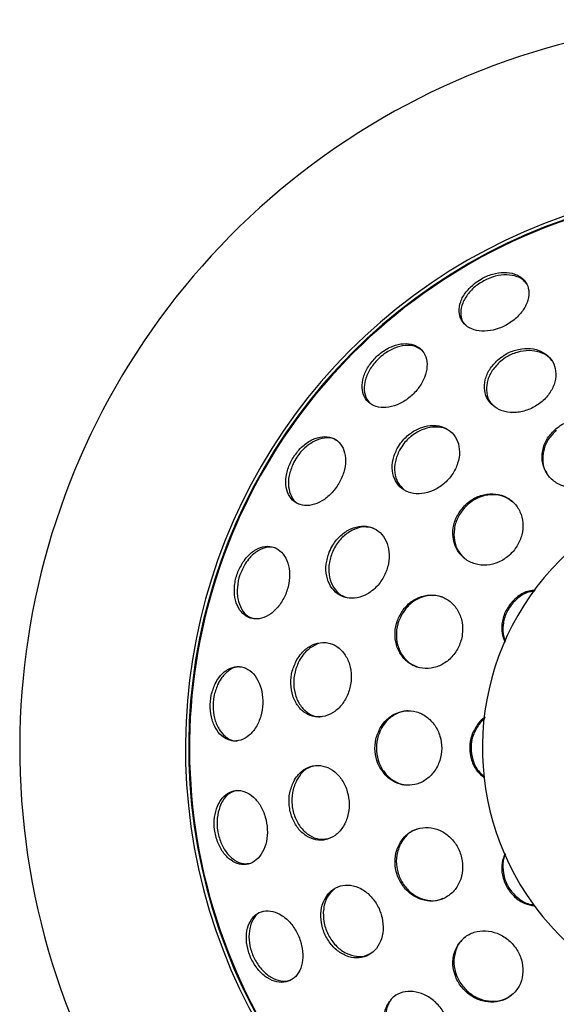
# Model space of a CAD drawing. Header units: millimetres. Extents: x 56.9 to 105.9, y 80 to 171.9.
# Tile 4 of 14: x 56.9 to 58.9, y 118 to 121.7. Entities that reach past the tile are written whole.
import ezdxf

# ---------------------------------------------------------------- set-up
doc = ezdxf.new("R2010")
doc.units = ezdxf.units.MM

msp = doc.modelspace()

# ---------------------------------------------------------------- linework, layer by layer
at = {"color": 7, "linetype": 'Continuous', "lineweight": 25}
for radius, start, end in [(2.73889, 56.18384, 329.47347), (2.11608, 56.18384, 328.59376), (2.10371, 56.18384, 328.57286), (1, 340.70574, 215.99335), (1, 215.99335, 324.26151)]:
    msp.add_arc((59.6123, 118.96293), radius, start, end, dxfattribs=at)
at = {"color": 1, "linetype": 'Continuous', "lineweight": 25}
msp.add_arc((59.6123, 118.96293), 2.10062, 336.39498, 270, dxfattribs=at)
at = {"color": 7, "linetype": 'Continuous', "lineweight": 25}
for points, knots in [([(58.58334, 120.71036), (58.57185, 120.69992), (58.54887, 120.67902), (58.52877, 120.64125), (58.5225, 120.60399), (58.53154, 120.57076), (58.55464, 120.54553), (58.58916, 120.53111), (58.63113, 120.52907), (58.67585, 120.53956), (58.71836, 120.5614), (58.75394, 120.59221), (58.77856, 120.62856), (58.78936, 120.66636), (58.78506, 120.7013), (58.76613, 120.72937), (58.73482, 120.74738), (58.69466, 120.75339), (58.65038, 120.74667), (58.61181, 120.73078), (58.59124, 120.71603), (58.58334, 120.71036)], [0, 0, 0, 0, 0.0538969, 0.1077893, 0.1617332, 0.2156393, 0.2694097, 0.3230137, 0.3764858, 0.4299222, 0.4834336, 0.5370947, 0.5909204, 0.6448518, 0.6987819, 0.7526062, 0.8062625, 0.8597664, 0.9131995, 0.9666741, 1, 1, 1, 1]), ([(58.63366, 120.72767), (58.61956, 120.72041), (58.59137, 120.7059), (58.55805, 120.67295), (58.53598, 120.63595), (58.5292, 120.59887), (58.53283, 120.57148), (58.54278, 120.5607), (58.54509, 120.55819)], [0, 0, 0, 0, 0.188249, 0.3764693, 0.5651055, 0.7540279, 0.9428594, 1, 1, 1, 1]), ([(58.77913, 120.70575), (58.77712, 120.7095), (58.7699, 120.72304), (58.7438, 120.73696), (58.70506, 120.74442), (58.6661, 120.73993), (58.64265, 120.73107), (58.63366, 120.72767)], [0, 0, 0, 0, 0.0962517, 0.3465309, 0.5960864, 0.8452445, 1, 1, 1, 1]), ([(58.21332, 120.43365), (58.20273, 120.42187), (58.18157, 120.39832), (58.16333, 120.3569), (58.15799, 120.31676), (58.16689, 120.28169), (58.18884, 120.25593), (58.22134, 120.24234), (58.26064, 120.24241), (58.30231, 120.25605), (58.34172, 120.2817), (58.37448, 120.31652), (58.39694, 120.35665), (58.4065, 120.39762), (58.40201, 120.43474), (58.38394, 120.46377), (58.35438, 120.48138), (58.31672, 120.48565), (58.2754, 120.47606), (58.23959, 120.45698), (58.2206, 120.44012), (58.21332, 120.43365)], [0, 0, 0, 0, 0.0538298, 0.1076525, 0.1615668, 0.2155076, 0.2693676, 0.3230678, 0.3766056, 0.4300506, 0.4835066, 0.5370739, 0.5908059, 0.6446874, 0.6986312, 0.75253, 0.806286, 0.8598716, 0.913334, 0.9667704, 1, 1, 1, 1]), ([(58.38731, 120.45666), (58.37871, 120.46273), (58.36094, 120.47527), (58.32316, 120.47818), (58.28197, 120.46829), (58.24622, 120.44877), (58.22737, 120.43174), (58.22015, 120.42521)], [0, 0, 0, 0, 0.2061786, 0.4257521, 0.6448273, 0.8638109, 1, 1, 1, 1]), ([(58.66947, 120.42165), (58.65882, 120.41044), (58.63751, 120.388), (58.62106, 120.34721), (58.61879, 120.30688), (58.63171, 120.27067), (58.65822, 120.24269), (58.69563, 120.22602), (58.73992, 120.22271), (58.78608, 120.23337), (58.82864, 120.25687), (58.86258, 120.29037), (58.88407, 120.32988), (58.89094, 120.37085), (58.88264, 120.40882), (58.86012, 120.43975), (58.82573, 120.46025), (58.78303, 120.46791), (58.73701, 120.46145), (58.69764, 120.44439), (58.67735, 120.42802), (58.66947, 120.42165)], [0, 0, 0, 0, 0.0531737, 0.1063573, 0.159333, 0.2123144, 0.2656032, 0.3193748, 0.3735991, 0.4280475, 0.4823884, 0.5363277, 0.5897516, 0.6427825, 0.6957127, 0.7488746, 0.8024959, 0.8566106, 0.911028, 0.9654324, 1, 1, 1, 1]), ([(58.87181, 120.4207), (58.86953, 120.42406), (58.86013, 120.43789), (58.8311, 120.45203), (58.78893, 120.45981), (58.74267, 120.45281), (58.70345, 120.43546), (58.6833, 120.41893), (58.67547, 120.4125)], [0, 0, 0, 0, 0.0640983, 0.2639624, 0.4656617, 0.6684898, 0.8712126, 1, 1, 1, 1]), ([(58.22015, 120.42521), (58.20968, 120.41335), (58.18875, 120.38964), (58.17091, 120.3481), (58.16638, 120.30837), (58.17401, 120.27544), (58.18822, 120.26197), (58.19432, 120.25618)], [0, 0, 0, 0, 0.2101991, 0.4203891, 0.6309163, 0.8415467, 1, 1, 1, 1]), ([(58.67547, 120.4125), (58.66494, 120.40122), (58.64388, 120.37865), (58.6277, 120.33768), (58.62653, 120.29792), (58.6352, 120.26808), (58.6478, 120.25628), (58.65117, 120.25312)], [0, 0, 0, 0, 0.2295176, 0.4590732, 0.6877521, 0.9164952, 1, 1, 1, 1]), ([(58.88801, 120.16266), (58.87703, 120.15161), (58.85506, 120.12951), (58.83782, 120.08707), (58.83486, 120.04336), (58.84763, 120.00208), (58.87485, 119.96829), (58.91356, 119.94611), (58.95909, 119.9383), (59.0059, 119.94559), (59.0486, 119.96677), (59.08266, 119.99921), (59.10465, 120.03935), (59.11221, 120.08303), (59.10428, 120.1256), (59.08134, 120.1622), (59.04579, 120.18835), (59.00179, 120.20082), (58.95491, 120.19806), (58.91567, 120.1835), (58.8956, 120.16838), (58.88801, 120.16266)], [0, 0, 0, 0, 0.0530171, 0.1060164, 0.1595009, 0.2137318, 0.2684757, 0.3232727, 0.3776246, 0.4312485, 0.4841829, 0.5367699, 0.5894821, 0.6427329, 0.6967173, 0.751324, 0.8061619, 0.8607191, 0.9146052, 0.9677284, 1, 1, 1, 1]), ([(58.29248, 120.08974), (58.28618, 120.07576), (58.27356, 120.04778), (58.27184, 120.00445), (58.28349, 119.96629), (58.30821, 119.93706), (58.3431, 119.92003), (58.38455, 119.91717), (58.42797, 119.92906), (58.46834, 119.95454), (58.50085, 119.99069), (58.52169, 120.03317), (58.52863, 120.077), (58.52115, 120.11727), (58.50023, 120.14969), (58.46815, 120.17082), (58.42828, 120.17825), (58.38489, 120.17094), (58.34319, 120.1494), (58.31152, 120.12029), (58.2978, 120.09828), (58.29248, 120.08974)], [0, 0, 0, 0, 0.0531157, 0.1062404, 0.1591917, 0.2122088, 0.265578, 0.3194373, 0.3737214, 0.4281767, 0.4824639, 0.536313, 0.5896516, 0.64264, 0.6955879, 0.7488206, 0.8025312, 0.8567199, 0.9111611, 0.9655274, 1, 1, 1, 1]), ([(58.49102, 120.15279), (58.48598, 120.15648), (58.47067, 120.16768), (58.43611, 120.17193), (58.39306, 120.16481), (58.35133, 120.14282), (58.31985, 120.11354), (58.30629, 120.09145), (58.30102, 120.08288)], [0, 0, 0, 0, 0.0950659, 0.2885968, 0.4838438, 0.6799989, 0.8758392, 1, 1, 1, 1]), ([(58.89016, 120.15781), (58.87924, 120.14673), (58.8574, 120.12458), (58.84005, 120.0819), (58.83837, 120.03897), (58.84442, 120.00852), (58.85422, 119.99679), (58.85496, 119.9959)], [0, 0, 0, 0, 0.2429686, 0.4858498, 0.7309858, 0.9795865, 1, 1, 1, 1]), ([(57.91799, 120.07813), (57.9087, 120.06532), (57.89011, 120.03968), (57.8751, 119.99503), (57.87204, 119.95199), (57.88201, 119.91465), (57.90373, 119.8875), (57.93474, 119.8736), (57.97147, 119.87449), (58.00974, 119.88998), (58.04528, 119.91827), (58.07415, 119.95621), (58.09314, 119.99958), (58.10009, 120.04357), (58.09412, 120.0832), (58.07587, 120.11393), (58.04743, 120.1322), (58.01204, 120.136), (57.97389, 120.12486), (57.94138, 120.10366), (57.92447, 120.08521), (57.91799, 120.07813)], [0, 0, 0, 0, 0.05373885, 0.10747313, 0.16132289, 0.21526218, 0.26918133, 0.32297893, 0.37660834, 0.43009627, 0.48353123, 0.53702264, 0.59065669, 0.64445827, 0.6983797, 0.75231885, 0.80616268, 0.85984845, 0.91337398, 0.96680955, 1, 1, 1, 1]), ([(58.06464, 120.11893), (58.06116, 120.1213), (58.04854, 120.12992), (58.01906, 120.13014), (57.98115, 120.1189), (57.94456, 120.09337), (57.91716, 120.06218), (57.90524, 120.03979), (57.90067, 120.03119)], [0, 0, 0, 0, 0.0761187, 0.2765679, 0.4764167, 0.6759602, 0.8756262, 1, 1, 1, 1]), ([(58.30102, 120.08288), (58.29481, 120.06886), (58.28238, 120.04081), (58.28121, 119.99777), (58.29209, 119.96021), (58.30916, 119.94347), (58.31726, 119.93552)], [0, 0, 0, 0, 0.2565371, 0.5131183, 0.7688793, 1, 1, 1, 1]), ([(57.90067, 120.03119), (57.89497, 120.01668), (57.88358, 119.98767), (57.88191, 119.94426), (57.89287, 119.90832), (57.90886, 119.88565), (57.92273, 119.88069), (57.92599, 119.87952)], [0, 0, 0, 0, 0.23206612, 0.46412049, 0.69642837, 0.92861743, 1, 1, 1, 1]), ([(58.54324, 119.87201), (58.53354, 119.85977), (58.51412, 119.83528), (58.50075, 119.79042), (58.50119, 119.74556), (58.51648, 119.70457), (58.54503, 119.67229), (58.58394, 119.65264), (58.62865, 119.64823), (58.67373, 119.65957), (58.71382, 119.68506), (58.74452, 119.72145), (58.76274, 119.76458), (58.76672, 119.80988), (58.75594, 119.85261), (58.73127, 119.88807), (58.69518, 119.91199), (58.6517, 119.92133), (58.60629, 119.91469), (58.56889, 119.89628), (58.55032, 119.87871), (58.54324, 119.87201)], [0, 0, 0, 0, 0.052664, 0.1053209, 0.1582596, 0.2118976, 0.2662606, 0.3210576, 0.3757999, 0.4300183, 0.4834869, 0.5363185, 0.5888904, 0.6416824, 0.6950738, 0.7492026, 0.8038938, 0.8587164, 0.9131631, 0.966888, 1, 1, 1, 1]), ([(58.72623, 119.88745), (58.71726, 119.89439), (58.69696, 119.91008), (58.65566, 119.91776), (58.61049, 119.91149), (58.57302, 119.89306), (58.55443, 119.87551), (58.54735, 119.86883)], [0, 0, 0, 0, 0.1810374, 0.4100114, 0.6373976, 0.8617503, 1, 1, 1, 1]), ([(58.54735, 119.86883), (58.53763, 119.8566), (58.51819, 119.83214), (58.5047, 119.78726), (58.50526, 119.74263), (58.51922, 119.7022), (58.53841, 119.68348), (58.54755, 119.67456)], [0, 0, 0, 0, 0.2019808, 0.403924, 0.6069596, 0.8127057, 1, 1, 1, 1]), ([(58.03677, 119.69896), (58.03208, 119.68397), (58.0227, 119.65399), (58.02528, 119.60869), (58.04019, 119.56973), (58.06672, 119.54101), (58.10168, 119.52569), (58.14144, 119.52547), (58.18164, 119.54061), (58.21771, 119.56964), (58.24535, 119.60932), (58.26125, 119.65496), (58.26366, 119.70116), (58.25254, 119.74265), (58.22932, 119.77495), (58.19661, 119.79471), (58.15789, 119.79975), (58.11728, 119.78934), (58.07958, 119.76434), (58.05209, 119.73205), (58.04106, 119.70824), (58.03677, 119.69896)], [0, 0, 0, 0, 0.0533371, 0.1066863, 0.159753, 0.2126919, 0.2658217, 0.3193855, 0.3734396, 0.4278326, 0.4822608, 0.5363916, 0.5900265, 0.6431915, 0.696123, 0.7491526, 0.802567, 0.8564879, 0.9108151, 0.965268, 1, 1, 1, 1]), ([(58.20175, 119.78991), (58.19031, 119.79222), (58.1662, 119.79707), (58.12641, 119.78549), (58.08894, 119.76036), (58.06165, 119.72773), (58.05082, 119.70382), (58.0466, 119.69451)], [0, 0, 0, 0, 0.19784355, 0.41694282, 0.63768567, 0.85890018, 1, 1, 1, 1]), ([(57.71238, 119.66133), (57.70475, 119.64776), (57.6895, 119.62062), (57.67942, 119.57359), (57.68052, 119.52841), (57.69347, 119.48935), (57.71665, 119.46112), (57.74746, 119.4469), (57.78235, 119.44832), (57.81734, 119.46512), (57.84851, 119.49533), (57.87242, 119.53554), (57.88641, 119.5813), (57.88889, 119.62754), (57.87953, 119.66904), (57.85933, 119.70106), (57.83056, 119.71989), (57.79651, 119.72344), (57.76122, 119.71121), (57.73225, 119.68849), (57.71789, 119.66885), (57.71238, 119.66133)], [0, 0, 0, 0, 0.0536516, 0.1072973, 0.1610682, 0.214972, 0.2689182, 0.3227884, 0.3765082, 0.4300613, 0.4835101, 0.5369584, 0.5905104, 0.6442259, 0.6980937, 0.7520382, 0.8059435, 0.8597196, 0.9133235, 0.9667934, 1, 1, 1, 1]), ([(57.83336, 119.71586), (57.82374, 119.71742), (57.80306, 119.72075), (57.76908, 119.70684), (57.74049, 119.68355), (57.72643, 119.66351), (57.72104, 119.65584)], [0, 0, 0, 0, 0.2498105, 0.5364674, 0.8224325, 1, 1, 1, 1]), ([(58.0466, 119.69451), (58.04204, 119.67951), (58.03292, 119.64949), (58.03589, 119.60423), (58.05133, 119.5659), (58.07572, 119.53841), (58.09692, 119.53131), (58.10622, 119.5282)], [0, 0, 0, 0, 0.2099587, 0.4199652, 0.6288658, 0.8372991, 1, 1, 1, 1]), ([(57.72104, 119.65584), (57.71363, 119.64208), (57.69882, 119.61457), (57.68961, 119.56749), (57.69157, 119.52251), (57.70546, 119.48448), (57.7275, 119.45762), (57.74691, 119.45152), (57.75565, 119.44878)], [0, 0, 0, 0, 0.1713475, 0.3426733, 0.5144002, 0.6865435, 0.8587873, 1, 1, 1, 1]), ([(58.31488, 119.4828), (58.30671, 119.46961), (58.29037, 119.44323), (58.28192, 119.39647), (58.28689, 119.35078), (58.30574, 119.31021), (58.33642, 119.2794), (58.37588, 119.26199), (58.41966, 119.26037), (58.46253, 119.27494), (58.49928, 119.30387), (58.52572, 119.34347), (58.53916, 119.38904), (58.53842, 119.43559), (58.52372, 119.47828), (58.49643, 119.51257), (58.45929, 119.53447), (58.4163, 119.54118), (58.37273, 119.53144), (58.3378, 119.50996), (58.32126, 119.49036), (58.31488, 119.4828)], [0, 0, 0, 0, 0.0525914, 0.1051848, 0.1577932, 0.2108646, 0.2646689, 0.3191575, 0.3739884, 0.4286499, 0.4827134, 0.5360232, 0.5887591, 0.6413389, 0.6942339, 0.7477838, 0.8020601, 0.85682, 0.911603, 0.9659127, 1, 1, 1, 1]), ([(58.46379, 119.52987), (58.44997, 119.53327), (58.42219, 119.54012), (58.37839, 119.52985), (58.34341, 119.50883), (58.32674, 119.48932), (58.32031, 119.48179)], [0, 0, 0, 0, 0.27482368, 0.55223671, 0.82727771, 1, 1, 1, 1]), ([(58.8115, 119.55609), (58.80334, 119.55547), (58.78012, 119.55369), (58.74945, 119.53711), (58.73115, 119.5196), (58.72411, 119.51286)], [0, 0, 0, 0, 0.2500645, 0.7113184, 1, 1, 1, 1]), ([(58.80903, 119.55269), (58.80321, 119.55219), (58.78234, 119.55039), (58.75391, 119.53455), (58.7356, 119.51711), (58.72856, 119.51039)], [0, 0, 0, 0, 0.1924853, 0.6891618, 1, 1, 1, 1]), ([(58.72411, 119.51286), (58.71452, 119.50026), (58.69533, 119.47506), (58.68403, 119.4287), (58.68445, 119.38878), (58.69429, 119.36823), (58.6976, 119.36132)], [0, 0, 0, 0, 0.2851842, 0.5703657, 0.8555621, 1, 1, 1, 1]), ([(58.72856, 119.51039), (58.71894, 119.49779), (58.69972, 119.4726), (58.68856, 119.4263), (58.68843, 119.38853), (58.6971, 119.3699), (58.6994, 119.36497)], [0, 0, 0, 0, 0.2975892, 0.5951871, 0.8927914, 1, 1, 1, 1]), ([(58.32031, 119.48179), (58.31206, 119.46866), (58.29557, 119.44239), (58.28684, 119.3957), (58.29146, 119.34985), (58.31019, 119.30956), (58.33695, 119.28024), (58.35941, 119.27186), (58.36871, 119.26839)], [0, 0, 0, 0, 0.1737663, 0.3475419, 0.5213391, 0.6966632, 0.8744229, 1, 1, 1, 1]), ([(57.91557, 119.29532), (57.90882, 119.28119), (57.89532, 119.25292), (57.89039, 119.20435), (57.89789, 119.15823), (57.9177, 119.11912), (57.94719, 119.09145), (57.98313, 119.07803), (58.02166, 119.08029), (58.05864, 119.09817), (58.08988, 119.12991), (58.11167, 119.17206), (58.12133, 119.21971), (58.11778, 119.2672), (58.10159, 119.30903), (58.0748, 119.34063), (58.04048, 119.35871), (58.00225, 119.36143), (57.96443, 119.34823), (57.93464, 119.32422), (57.92091, 119.30342), (57.91557, 119.29532)], [0, 0, 0, 0, 0.0540809, 0.1081752, 0.1619238, 0.2151897, 0.2681592, 0.3211481, 0.3744492, 0.4282399, 0.4824762, 0.5369283, 0.5912595, 0.6451802, 0.698588, 0.75161, 0.8045421, 0.8577192, 0.9113582, 0.9654867, 1, 1, 1, 1]), ([(58.02569, 119.35782), (58.02103, 119.3583), (58.00376, 119.36006), (57.97368, 119.34664), (57.94416, 119.32285), (57.93065, 119.30174), (57.92539, 119.29351)], [0, 0, 0, 0, 0.1221039, 0.4530238, 0.7869513, 1, 1, 1, 1]), ([(57.60814, 119.20457), (57.6025, 119.19049), (57.59122, 119.16232), (57.58763, 119.11409), (57.5947, 119.06813), (57.61251, 119.02881), (57.63888, 119.00084), (57.67087, 118.9874), (57.70479, 118.99003), (57.73678, 119.00838), (57.76323, 119.04027), (57.78123, 119.0821), (57.78881, 119.12919), (57.7851, 119.17634), (57.77046, 119.21827), (57.74649, 119.2502), (57.7159, 119.26842), (57.68215, 119.27087), (57.64927, 119.25719), (57.62396, 119.23299), (57.61252, 119.21245), (57.60814, 119.20457)], [0, 0, 0, 0, 0.0535801, 0.1071568, 0.160852, 0.2147064, 0.268647, 0.3225636, 0.376356, 0.4299791, 0.4834652, 0.5368984, 0.5903939, 0.6440339, 0.6978401, 0.7517631, 0.8056995, 0.8595415, 0.9132222, 0.9667409, 1, 1, 1, 1]), ([(57.70472, 119.26718), (57.69972, 119.26763), (57.68367, 119.26905), (57.65696, 119.25441), (57.63223, 119.22971), (57.62127, 119.20862), (57.61707, 119.20054)], [0, 0, 0, 0, 0.14762515, 0.47338568, 0.79820038, 1, 1, 1, 1]), ([(57.92539, 119.29351), (57.9188, 119.27927), (57.90562, 119.25079), (57.90127, 119.20219), (57.90933, 119.15635), (57.92963, 119.11743), (57.95951, 119.09123), (57.98728, 119.07887), (58.00383, 119.08085), (58.00781, 119.08133)], [0, 0, 0, 0, 0.1600491, 0.3201415, 0.4791842, 0.6367959, 0.7935557, 0.9504133, 1, 1, 1, 1]), ([(57.61707, 119.20054), (57.61176, 119.18622), (57.60113, 119.15757), (57.59869, 119.10927), (57.60686, 119.06383), (57.62563, 119.02519), (57.6527, 118.9996), (57.6768, 118.98787), (57.69055, 118.99016), (57.69316, 118.9906)], [0, 0, 0, 0, 0.1598557, 0.3196994, 0.4799062, 0.640582, 0.8014861, 0.9622886, 1, 1, 1, 1]), ([(58.22866, 119.03869), (58.22227, 119.0248), (58.20948, 118.99702), (58.20711, 118.94926), (58.21791, 118.90371), (58.24164, 118.86454), (58.2756, 118.83609), (58.3164, 118.82159), (58.35958, 118.82307), (58.40006, 118.84072), (58.43289, 118.87252), (58.45417, 118.91451), (58.4617, 118.96159), (58.455, 119.00844), (58.43503, 119.05011), (58.4039, 119.08229), (58.36479, 119.10141), (58.32179, 119.10504), (58.28009, 119.09222), (58.2481, 119.06806), (58.23411, 119.04692), (58.22866, 119.03869)], [0, 0, 0, 0, 0.05279317, 0.10559897, 0.15815989, 0.21084999, 0.26410139, 0.31810721, 0.37272975, 0.42756629, 0.48210298, 0.53596658, 0.58909347, 0.6417405, 0.69435999, 0.74740611, 0.80115602, 0.85559385, 0.91041167, 0.96511109, 1, 1, 1, 1]), ([(58.33902, 119.10146), (58.33562, 119.1019), (58.31806, 119.1042), (58.28665, 119.09212), (58.25443, 119.06936), (58.2402, 119.04831), (58.23466, 119.04011)], [0, 0, 0, 0, 0.0834248, 0.4312225, 0.7783732, 1, 1, 1, 1]), ([(58.59414, 119.05122), (58.58593, 119.03804), (58.5695, 119.01167), (58.56219, 118.96386), (58.56945, 118.91702), (58.589, 118.87646), (58.61016, 118.85861), (58.61967, 118.85059)], [0, 0, 0, 0, 0.2076083, 0.4152121, 0.6227962, 0.8303718, 1, 1, 1, 1]), ([(58.59935, 119.05141), (58.59112, 119.03824), (58.57465, 119.01191), (58.56724, 118.96409), (58.57451, 118.91733), (58.59262, 118.87868), (58.61181, 118.8622), (58.61946, 118.85564)], [0, 0, 0, 0, 0.2145325, 0.4290573, 0.643561, 0.8580575, 1, 1, 1, 1]), ([(58.6223, 119.07704), (58.6194, 119.07546), (58.60822, 119.06937), (58.60013, 119.05894), (58.59414, 119.05122)], [0, 0, 0, 0, 0.2601037, 1, 1, 1, 1]), ([(58.6219, 119.07384), (58.62094, 119.07329), (58.61181, 119.06809), (58.60523, 119.05928), (58.59935, 119.05141)], [0, 0, 0, 0, 0.1058206, 1, 1, 1, 1]), ([(58.23466, 119.04011), (58.22812, 119.02631), (58.21503, 118.9987), (58.21215, 118.95096), (58.22246, 118.90531), (58.24575, 118.86564), (58.27937, 118.83746), (58.3124, 118.82302), (58.33277, 118.82448), (58.33911, 118.82494)], [0, 0, 0, 0, 0.15421264, 0.30846327, 0.46195661, 0.61577814, 0.77122177, 0.92888789, 1, 1, 1, 1]), ([(57.9033, 118.83742), (57.89753, 118.82349), (57.88599, 118.79562), (57.8845, 118.74685), (57.89533, 118.69992), (57.91806, 118.65948), (57.94965, 118.63025), (57.98655, 118.61521), (58.02474, 118.61585), (58.06015, 118.63214), (58.08886, 118.66249), (58.10751, 118.70372), (58.11376, 118.75118), (58.10682, 118.79927), (58.08756, 118.84231), (58.05838, 118.87543), (58.02272, 118.89512), (57.98443, 118.89945), (57.94783, 118.88785), (57.92009, 118.86521), (57.90799, 118.84518), (57.9033, 118.83742)], [0, 0, 0, 0, 0.0543505, 0.1087086, 0.1628363, 0.2164773, 0.2696557, 0.3226031, 0.3756366, 0.4290371, 0.4829317, 0.5372402, 0.5916948, 0.6459579, 0.6997715, 0.7530786, 0.8060525, 0.8590101, 0.9122721, 0.9660223, 1, 1, 1, 1]), ([(57.97882, 118.89479), (57.97161, 118.89288), (57.95208, 118.8877), (57.92923, 118.8665), (57.91734, 118.84635), (57.91274, 118.83855)], [0, 0, 0, 0, 0.26406799, 0.71483432, 1, 1, 1, 1]), ([(57.91274, 118.83855), (57.90715, 118.82448), (57.89598, 118.79635), (57.89513, 118.74751), (57.90656, 118.70079), (57.9298, 118.66072), (57.9617, 118.63246), (57.99728, 118.61766), (58.02053, 118.62043), (58.03133, 118.62172)], [0, 0, 0, 0, 0.147498, 0.2950193, 0.4418814, 0.5873896, 0.7316572, 0.875324, 1, 1, 1, 1]), ([(57.61693, 118.74449), (57.61248, 118.73085), (57.60358, 118.70357), (57.60416, 118.65579), (57.61528, 118.60953), (57.63663, 118.56915), (57.66563, 118.53942), (57.69906, 118.52376), (57.7331, 118.52399), (57.76383, 118.54005), (57.78778, 118.57005), (57.80232, 118.61053), (57.80586, 118.65695), (57.79801, 118.70417), (57.77963, 118.74693), (57.75271, 118.7804), (57.72028, 118.80073), (57.68598, 118.80557), (57.65395, 118.79423), (57.63045, 118.77183), (57.62068, 118.75207), (57.61693, 118.74449)], [0, 0, 0, 0, 0.0534956, 0.1069875, 0.1605728, 0.2143281, 0.268223, 0.322169, 0.3760497, 0.4297868, 0.483353, 0.5368076, 0.5902519, 0.6437903, 0.6974894, 0.7513454, 0.8052866, 0.8592028, 0.9129907, 0.9666106, 1, 1, 1, 1]), ([(57.68728, 118.80269), (57.67845, 118.79987), (57.65901, 118.79367), (57.63809, 118.77022), (57.62897, 118.74991), (57.62547, 118.74212)], [0, 0, 0, 0, 0.338754, 0.746336, 1, 1, 1, 1]), ([(57.62547, 118.74212), (57.62147, 118.72815), (57.61346, 118.70022), (57.61552, 118.65227), (57.628, 118.60652), (57.6505, 118.56717), (57.68018, 118.53942), (57.71256, 118.52518), (57.73308, 118.52853), (57.74257, 118.53008)], [0, 0, 0, 0, 0.1451461, 0.290284, 0.4356943, 0.5815758, 0.7278179, 0.8741544, 1, 1, 1, 1]), ([(58.31044, 118.61781), (58.30284, 118.60521), (58.28764, 118.58001), (58.28173, 118.53319), (58.28962, 118.48643), (58.31115, 118.44418), (58.3435, 118.41111), (58.38335, 118.39055), (58.42658, 118.38488), (58.46846, 118.39511), (58.50406, 118.42044), (58.52896, 118.45803), (58.54019, 118.50329), (58.53664, 118.55072), (58.51912, 118.59494), (58.48979, 118.63128), (58.45184, 118.65603), (58.40912, 118.66653), (58.36643, 118.66113), (58.3324, 118.64316), (58.31663, 118.62496), (58.31044, 118.61781)], [0, 0, 0, 0, 0.0537026, 0.1074272, 0.1605993, 0.2132452, 0.2658275, 0.3188292, 0.3725448, 0.4269687, 0.4817841, 0.5364903, 0.5906362, 0.644028, 0.6968103, 0.7493832, 0.8022198, 0.8556862, 0.9098861, 0.9646128, 1, 1, 1, 1]), ([(58.36858, 118.6573), (58.36385, 118.6561), (58.34527, 118.65138), (58.32269, 118.63144), (58.30971, 118.61081), (58.30462, 118.60271)], [0, 0, 0, 0, 0.17202253, 0.67502876, 1, 1, 1, 1]), ([(58.30462, 118.60271), (58.29899, 118.58892), (58.28772, 118.56133), (58.28844, 118.51378), (58.30253, 118.4685), (58.32925, 118.42991), (58.36546, 118.40184), (58.40704, 118.38848), (58.4416, 118.38721), (58.45869, 118.39548), (58.46309, 118.39762)], [0, 0, 0, 0, 0.1364731, 0.2730037, 0.408252, 0.542636, 0.6774375, 0.8137454, 0.952005, 1, 1, 1, 1]), ([(58.69754, 118.56641), (58.69307, 118.55478), (58.68315, 118.52893), (58.68567, 118.48406), (58.70188, 118.43925), (58.73176, 118.40212), (58.76864, 118.37672), (58.7957, 118.37174), (58.80778, 118.36952)], [0, 0, 0, 0, 0.14554724, 0.32340929, 0.50122552, 0.67900957, 0.85679777, 1, 1, 1, 1]), ([(58.69886, 118.56308), (58.69832, 118.56213), (58.69033, 118.54817), (58.68798, 118.51463), (58.6944, 118.46845), (58.71682, 118.4255), (58.75099, 118.39337), (58.78163, 118.37558), (58.7995, 118.37405), (58.80235, 118.37381)], [0, 0, 0, 0, 0.0138647, 0.2039349, 0.393971, 0.5839648, 0.7739352, 0.96391, 1, 1, 1, 1]), ([(58.02909, 118.40971), (58.02207, 118.39787), (58.00805, 118.37419), (58.00297, 118.32836), (58.01079, 118.28125), (58.03159, 118.2373), (58.06259, 118.20193), (58.10013, 118.17899), (58.1399, 118.17082), (58.17762, 118.17813), (58.20925, 118.20012), (58.2313, 118.23457), (58.24113, 118.27781), (58.23742, 118.32499), (58.22046, 118.37055), (58.19231, 118.4091), (58.15639, 118.43625), (58.11681, 118.4492), (58.07812, 118.44657), (58.04813, 118.43163), (58.03436, 118.41578), (58.02909, 118.40971)], [0, 0, 0, 0, 0.05438, 0.1087534, 0.1632062, 0.217441, 0.271219, 0.3245084, 0.3774869, 0.430466, 0.4837472, 0.5375103, 0.5917275, 0.6461767, 0.7005223, 0.7544724, 0.8079056, 0.8609427, 0.9138716, 0.9670263, 1, 1, 1, 1]), ([(58.05645, 118.43256), (58.04874, 118.42585), (58.03126, 118.4106), (58.01784, 118.37818), (58.01533, 118.35399), (58.01435, 118.34458)], [0, 0, 0, 0, 0.324917, 0.7375501, 1, 1, 1, 1]), ([(57.74507, 118.3192), (57.73912, 118.30836), (57.72721, 118.2867), (57.72361, 118.24316), (57.73138, 118.19741), (57.75055, 118.15349), (57.77879, 118.11658), (57.81303, 118.09079), (57.8494, 118.07915), (57.88374, 118.08301), (57.91211, 118.10194), (57.9313, 118.1337), (57.93922, 118.17465), (57.93502, 118.22018), (57.91921, 118.26523), (57.8935, 118.30481), (57.86075, 118.33445), (57.82458, 118.35077), (57.78929, 118.35166), (57.76205, 118.33948), (57.74979, 118.32484), (57.74507, 118.3192)], [0, 0, 0, 0, 0.053444, 0.1068877, 0.1603298, 0.2138701, 0.2675758, 0.3214382, 0.3753801, 0.4292924, 0.4830742, 0.5366876, 0.5901656, 0.6436016, 0.6971025, 0.7507527, 0.8045667, 0.8584938, 0.9124295, 0.9662626, 1, 1, 1, 1]), ([(57.78164, 118.34611), (57.77859, 118.34505), (57.7651, 118.34034), (57.7507, 118.32142), (57.7433, 118.30194), (57.74046, 118.29446)], [0, 0, 0, 0, 0.1520035, 0.6742275, 1, 1, 1, 1]), ([(58.01435, 118.34458), (58.015, 118.32911), (58.01629, 118.29815), (58.03494, 118.25285), (58.06358, 118.21515), (58.10006, 118.18887), (58.13945, 118.17754), (58.1743, 118.17936), (58.19172, 118.19074), (58.1986, 118.19524)], [0, 0, 0, 0, 0.1521536, 0.3043401, 0.4556311, 0.6055001, 0.7543213, 0.9029268, 1, 1, 1, 1]), ([(57.74046, 118.29446), (57.73779, 118.28099), (57.73244, 118.25405), (57.7396, 118.20773), (57.75732, 118.16346), (57.78465, 118.12549), (57.81844, 118.09802), (57.85442, 118.0853), (57.88324, 118.08479), (57.89627, 118.09353), (57.89997, 118.09601)], [0, 0, 0, 0, 0.1345942, 0.2691839, 0.4039431, 0.5391129, 0.6746927, 0.8105015, 0.9462732, 1, 1, 1, 1]), ([(58.52569, 118.23022), (58.51829, 118.21787), (58.50347, 118.19315), (58.49936, 118.14732), (58.50971, 118.10165), (58.53413, 118.06063), (58.56925, 118.02895), (58.61126, 118.0097), (58.65575, 118.00487), (58.69806, 118.01519), (58.7334, 118.0399), (58.75744, 118.07645), (58.76712, 118.12059), (58.76131, 118.16692), (58.74099, 118.20996), (58.70881, 118.24495), (58.66848, 118.26833), (58.6242, 118.2778), (58.58084, 118.27206), (58.54699, 118.25452), (58.53168, 118.23705), (58.52569, 118.23022)], [0, 0, 0, 0, 0.054381, 0.1087808, 0.1626753, 0.2158099, 0.2684386, 0.3210323, 0.3740706, 0.4278312, 0.4822894, 0.5371113, 0.5917968, 0.6459027, 0.6992534, 0.7520109, 0.8045859, 0.8574533, 0.9109596, 0.9651988, 1, 1, 1, 1]), ([(58.54731, 118.25149), (58.54168, 118.24639), (58.52556, 118.23178), (58.50885, 118.19829), (58.50299, 118.15345), (58.51273, 118.10745), (58.53639, 118.06608), (58.57099, 118.03378), (58.61277, 118.01369), (58.65699, 118.00829), (58.69736, 118.01603), (58.71734, 118.03152), (58.72623, 118.03841)], [0, 0, 0, 0, 0.0584315, 0.1672505, 0.2761085, 0.3839654, 0.4902721, 0.595512, 0.7006226, 0.8065824, 0.9139841, 1, 1, 1, 1]), ([(58.26286, 118.01112), (58.2562, 117.99983), (58.24289, 117.97725), (58.24019, 117.93371), (58.25103, 117.88897), (58.27536, 117.84715), (58.31004, 117.81347), (58.35096, 117.79171), (58.39336, 117.78416), (58.43254, 117.79143), (58.46435, 117.81258), (58.48536, 117.8454), (58.49312, 117.88645), (58.48656, 117.93121), (58.4662, 117.97453), (58.43437, 118.01125), (58.39493, 118.03707), (58.35242, 118.04924), (58.31198, 118.04635), (58.28299, 118.03301), (58.2707, 118.01943), (58.2668, 118.01512)], [0, 0, 0, 0, 0.0545961, 0.1091821, 0.1640152, 0.2188787, 0.2734424, 0.3275153, 0.3811233, 0.4344945, 0.4879527, 0.5417815, 0.5961073, 0.6508509, 0.7057445, 0.7604452, 0.8146903, 0.8684262, 0.9218261, 0.975211, 1, 1, 1, 1]), ([(58.26907, 118.01813), (58.26258, 118.00669), (58.2496, 117.98384), (58.24748, 117.94009), (58.25889, 117.89535), (58.28371, 117.85374), (58.31871, 117.82049), (58.35984, 117.79921), (58.40198, 117.79252), (58.44002, 117.7992), (58.4582, 117.81407), (58.46668, 117.82101)], [0, 0, 0, 0, 0.1135293, 0.2270382, 0.3410503, 0.4550932, 0.5684867, 0.6808306, 0.7922166, 0.9031332, 1, 1, 1, 1])]:
    msp.add_open_spline(points, degree=3, knots=knots, dxfattribs=at)

doc.saveas('drawing.dxf')
